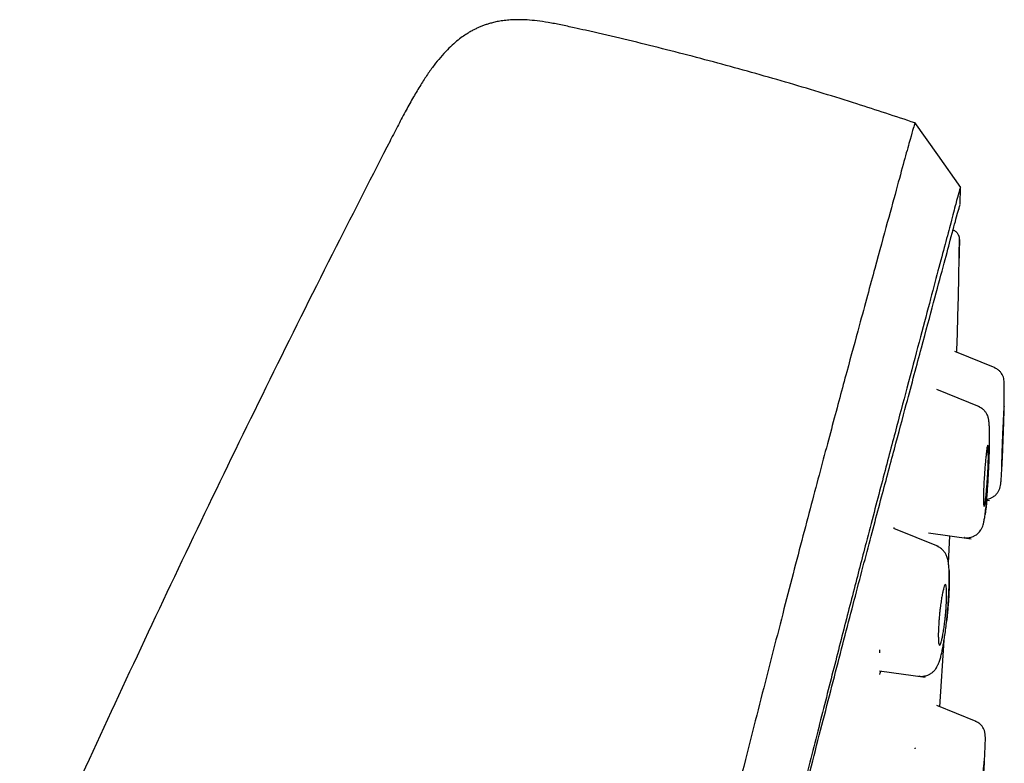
# Model space of a CAD drawing. Header units: millimetres. Extents: x 8 to 1894, y 12 to 2723.
# Tile 118 of 152: x 1461 to 1490, y 1880 to 1903. Entities that reach past the tile are written whole.
import ezdxf

# ---------------------------------------------------------------- set-up
doc = ezdxf.new("R2010")
doc.units = ezdxf.units.MM

msp = doc.modelspace()

# ---------------------------------------------------------------- linework, layer by layer
at = {"color": 7, "linetype": 'Continuous', "lineweight": 30}
for p, q in [((1488.753, 1896.978), (1488.761, 1897.5)), ((1488.737, 1895.931), (1488.719, 1895.176)), ((1488.737, 1895.931), (1488.736, 1895.944)), ((1488.736, 1895.93), (1488.736, 1895.93)), ((1489.804, 1892.089), (1488.595, 1892.577)), ((1489.334, 1890.922), (1488.051, 1891.44)), ((1489.55, 1888.131), (1489.629, 1888.12)), ((1488.102, 1886.739), (1486.769, 1887.278)), ((1486.777, 1887.274), (1486.776, 1887.309)), ((1487.807, 1887.152), (1489.089, 1886.971)), ((1488.404, 1886.247), (1488.447, 1887.062)), ((1488.443, 1887.062), (1489.089, 1886.971)), ((1488.88, 1887.01), (1488.878, 1887.011)), ((1488.144, 1881.943), (1488.273, 1883.932)), ((1486.344, 1883.561), (1486.347, 1883.648)), ((1486.341, 1883.019), (1487.702, 1882.828)), ((1487.524, 1882.861), (1487.519, 1882.863)), ((1489.238, 1881.501), (1488.053, 1881.98))]:
    msp.add_line(p, q, dxfattribs=at)
at = {"color": 7, "linetype": 'Continuous', "lineweight": 30, "flags": 128}
msp.add_lwpolyline([(1488.77, 1897.491), (1488.081, 1898.464), (1487.392, 1899.438)], dxfattribs=at)
at = {"color": 7, "linetype": 'Continuous', "lineweight": 30}
for points, knots in [([(1477.196, 1902.271), (1477.06, 1902.301), (1476.801, 1902.358), (1476.428, 1902.43), (1476.092, 1902.48), (1475.792, 1902.508), (1475.527, 1902.517), (1475.298, 1902.51), (1475.101, 1902.491), (1474.929, 1902.465), (1474.784, 1902.434), (1474.659, 1902.401), (1474.551, 1902.367), (1474.449, 1902.331), (1474.35, 1902.29), (1474.254, 1902.246), (1474.153, 1902.196), (1474.04, 1902.132), (1473.905, 1902.047), (1473.749, 1901.934), (1473.573, 1901.789), (1473.38, 1901.604), (1473.184, 1901.388), (1472.986, 1901.142), (1472.789, 1900.867), (1472.584, 1900.551), (1472.371, 1900.194), (1472.15, 1899.797), (1471.92, 1899.361), (1471.764, 1899.059), (1471.683, 1898.902)], [0, 0, 0, 0, 0.057239, 0.109316, 0.155924, 0.197144, 0.23326, 0.264634, 0.291619, 0.314508, 0.335933, 0.352618, 0.367672, 0.38251, 0.39716, 0.411648, 0.425996, 0.443558, 0.465246, 0.491512, 0.522658, 0.559099, 0.601343, 0.642598, 0.688865, 0.740419, 0.797421, 0.859867, 0.927544, 1, 1, 1, 1]), ([(1487.4, 1899.424), (1486.82, 1899.616), (1485.574, 1900.031), (1483.646, 1900.615), (1481.62, 1901.189), (1479.58, 1901.715), (1478.105, 1902.074), (1477.307, 1902.244), (1477.195, 1902.268)], [0, 0, 0, 0, 0.172895, 0.37158, 0.57029, 0.769021, 0.967764, 1, 1, 1, 1]), ([(1487.4, 1899.426), (1487.399, 1899.423), (1487.398, 1899.418), (1487.357, 1899.29), (1487.264, 1898.968), (1487.108, 1898.4), (1486.882, 1897.573), (1486.585, 1896.491), (1486.211, 1895.12), (1485.797, 1893.6), (1485.363, 1891.997), (1484.933, 1890.4), (1484.437, 1888.545), (1483.871, 1886.4), (1483.247, 1883.984), (1482.54, 1881.22), (1481.758, 1878.144), (1480.913, 1874.799), (1480.06, 1871.415), (1479.204, 1868.018), (1478.067, 1863.495), (1476.639, 1857.838), (1474.924, 1851.061), (1473.207, 1844.312), (1471.492, 1837.582), (1469.8, 1831.001), (1468.137, 1824.548), (1466.504, 1818.223), (1465.095, 1812.764), (1463.913, 1808.18), (1462.956, 1804.467), (1462.004, 1800.765), (1461.389, 1798.364), (1461.08, 1797.158)], [0, 0, 0, 0, 0.030104, 0.061035, 0.09217, 0.123409, 0.154679, 0.185995, 0.217455, 0.249147, 0.270468, 0.291994, 0.313775, 0.335843, 0.357877, 0.379688, 0.405541, 0.431088, 0.456365, 0.481427, 0.506312, 0.555772, 0.604988, 0.653967, 0.702726, 0.751547, 0.797345, 0.843352, 0.889543, 0.91688, 0.944369, 0.972053, 1, 1, 1, 1]), ([(1471.685, 1898.901), (1471.142, 1897.841), (1469.961, 1895.539), (1468.183, 1891.973), (1466.342, 1888.204), (1464.537, 1884.416), (1462.767, 1880.609), (1461.036, 1876.787), (1459.463, 1873.222), (1458.041, 1869.917), (1456.762, 1866.88), (1455.509, 1863.831), (1454.282, 1860.774), (1453.081, 1857.705), (1451.905, 1854.625), (1450.94, 1852.025), (1450.172, 1849.915), (1449.592, 1848.295), (1449.097, 1846.893), (1448.689, 1845.721), (1448.368, 1844.794), (1448.057, 1843.886), (1447.609, 1842.565), (1447.026, 1840.822), (1446.318, 1838.655), (1445.547, 1836.24), (1444.719, 1833.574), (1443.841, 1830.654), (1442.99, 1827.725), (1442.115, 1824.601), (1441.227, 1821.281), (1440.539, 1818.624), (1440.179, 1817.131), (1440.102, 1816.815)], [0, 0, 0, 0, 0.04053, 0.088045, 0.135595, 0.183282, 0.230864, 0.278465, 0.326058, 0.363494, 0.400885, 0.438222, 0.475671, 0.512992, 0.550367, 0.587873, 0.607366, 0.626802, 0.646436, 0.657945, 0.669039, 0.679817, 0.690625, 0.716501, 0.742365, 0.768208, 0.802768, 0.837361, 0.871979, 0.90659, 0.947748, 0.988943, 1, 1, 1, 1]), ([(1488.761, 1897.5), (1488.76, 1897.497), (1488.759, 1897.491), (1488.721, 1897.359), (1488.631, 1897.034), (1488.492, 1896.506), (1488.31, 1895.816), (1488.098, 1895.019), (1487.84, 1894.052), (1487.533, 1892.895), (1487.189, 1891.601), (1486.812, 1890.178), (1486.407, 1888.646), (1485.984, 1887.037), (1485.556, 1885.39), (1485.139, 1883.763), (1484.693, 1882.017), (1484.174, 1879.972), (1483.577, 1877.621), (1482.905, 1874.969), (1482.219, 1872.261), (1481.522, 1869.517), (1480.819, 1866.75), (1479.876, 1863.045), (1478.687, 1858.392), (1477.252, 1852.796), (1475.812, 1847.199), (1474.367, 1841.607), (1472.92, 1836.018), (1471.542, 1830.727), (1470.24, 1825.732), (1469.013, 1821.034), (1467.786, 1816.341), (1466.714, 1812.242), (1465.797, 1808.738), (1465.036, 1805.824), (1464.281, 1802.934), (1463.535, 1800.071), (1463.054, 1798.211), (1462.813, 1797.28)], [0, 0, 0, 0, 0.028657, 0.059931, 0.091243, 0.122575, 0.147653, 0.172734, 0.197819, 0.222923, 0.248054, 0.269019, 0.29001, 0.311027, 0.326807, 0.342593, 0.358374, 0.374143, 0.395141, 0.416114, 0.437061, 0.457985, 0.478885, 0.499763, 0.541481, 0.58316, 0.624802, 0.666395, 0.707959, 0.749543, 0.784513, 0.81951, 0.85453, 0.889572, 0.911613, 0.933673, 0.955754, 0.977859, 1, 1, 1, 1]), ([(1462.978, 1797.357), (1463.261, 1798.477), (1463.835, 1800.747), (1464.746, 1804.29), (1465.679, 1807.904), (1466.629, 1811.558), (1467.687, 1815.624), (1468.856, 1820.109), (1470.134, 1825.008), (1471.57, 1830.525), (1473.161, 1836.647), (1474.892, 1843.369), (1476.616, 1850.091), (1478.335, 1856.809), (1479.759, 1862.4), (1480.893, 1866.856), (1481.741, 1870.182), (1482.578, 1873.461), (1483.396, 1876.663), (1484.143, 1879.572), (1484.808, 1882.153), (1485.388, 1884.391), (1485.915, 1886.399), (1486.382, 1888.156), (1486.792, 1889.69), (1487.209, 1891.248), (1487.609, 1892.741), (1487.97, 1894.084), (1488.256, 1895.147), (1488.495, 1896.043), (1488.664, 1896.677), (1488.744, 1896.947), (1488.748, 1896.962), (1488.75, 1896.968)], [0, 0, 0, 0, 0.027138, 0.055003, 0.08282, 0.110676, 0.138617, 0.175382, 0.212333, 0.24942, 0.300022, 0.350603, 0.401162, 0.451703, 0.502314, 0.527759, 0.553282, 0.578767, 0.604175, 0.629695, 0.651006, 0.672223, 0.693523, 0.714853, 0.736105, 0.757346, 0.789248, 0.820987, 0.852367, 0.883608, 0.925248, 0.967075, 1, 1, 1, 1]), ([(1488.713, 1896.82), (1488.714, 1896.823), (1488.716, 1896.831), (1488.72, 1896.841), (1488.723, 1896.851), (1488.725, 1896.857), (1488.726, 1896.861), (1488.727, 1896.863), (1488.727, 1896.865), (1488.728, 1896.865), (1488.728, 1896.865)], [0, 0, 0, 0, 0.1088168, 0.2810055, 0.4393062, 0.5817724, 0.7066854, 0.8183023, 0.9182059, 1, 1, 1, 1]), ([(1488.742, 1896.9), (1488.742, 1896.901), (1488.743, 1896.902), (1488.743, 1896.904), (1488.743, 1896.905), (1488.743, 1896.905), (1488.743, 1896.905)], [0, 0, 0, 0, 0.279506, 0.583905, 0.94124, 1, 1, 1, 1]), ([(1488.517, 1896.226), (1488.547, 1896.214), (1488.608, 1896.191), (1488.681, 1896.123), (1488.706, 1896.064), (1488.718, 1896.036)], [0, 0, 0, 0, 0.333366, 0.685696, 1, 1, 1, 1]), ([(1488.737, 1895.931), (1488.736, 1895.952), (1488.733, 1895.991), (1488.722, 1896.04), (1488.704, 1896.07), (1488.7, 1896.077)], [0, 0, 0, 0, 0.461119, 0.883852, 1, 1, 1, 1]), ([(1488.656, 1892.553), (1488.666, 1892.888), (1488.702, 1894.014), (1488.721, 1895.139), (1488.735, 1895.93)], [0, 0, 0, 0, 0.298059, 1, 1, 1, 1]), ([(1490.071, 1890.915), (1490.072, 1890.946), (1490.074, 1891.043), (1490.076, 1891.187), (1490.077, 1891.343), (1490.077, 1891.473), (1490.075, 1891.591), (1490.072, 1891.687), (1490.064, 1891.767), (1490.041, 1891.844), (1490.002, 1891.917), (1489.949, 1891.983), (1489.876, 1892.047), (1489.812, 1892.077), (1489.78, 1892.092)], [0, 0, 0, 0, 0.0528338, 0.166173, 0.2732139, 0.3739549, 0.4684124, 0.5846376, 0.6872004, 0.7751958, 0.8343735, 0.8901152, 0.9446807, 1, 1, 1, 1]), ([(1488.877, 1887.006), (1488.927, 1887.004), (1489.017, 1886.999), (1489.131, 1887.032), (1489.21, 1887.073), (1489.277, 1887.12), (1489.335, 1887.178), (1489.384, 1887.246), (1489.419, 1887.316), (1489.446, 1887.396), (1489.468, 1887.489), (1489.491, 1887.615), (1489.513, 1887.777), (1489.534, 1887.962), (1489.553, 1888.162), (1489.57, 1888.371), (1489.587, 1888.605), (1489.602, 1888.856), (1489.615, 1889.111), (1489.625, 1889.355), (1489.632, 1889.582), (1489.636, 1889.785), (1489.637, 1889.965), (1489.636, 1890.12), (1489.633, 1890.253), (1489.627, 1890.375), (1489.619, 1890.479), (1489.606, 1890.572), (1489.578, 1890.66), (1489.535, 1890.741), (1489.48, 1890.813), (1489.404, 1890.88), (1489.338, 1890.912), (1489.305, 1890.928)], [0, 0, 0, 0, 0.026623, 0.048308, 0.063563, 0.075118, 0.094717, 0.11157, 0.136813, 0.166707, 0.201836, 0.241279, 0.284766, 0.332354, 0.370776, 0.411554, 0.454767, 0.50054, 0.54619, 0.589904, 0.631736, 0.671501, 0.709113, 0.744612, 0.778007, 0.809302, 0.847764, 0.882359, 0.913694, 0.935867, 0.957454, 0.978798, 1, 1, 1, 1]), ([(1490.021, 1890.023), (1490.023, 1890.059), (1490.026, 1890.13), (1490.031, 1890.262), (1490.038, 1890.408), (1490.045, 1890.554), (1490.05, 1890.651), (1490.053, 1890.713), (1490.055, 1890.753), (1490.059, 1890.812), (1490.063, 1890.879), (1490.067, 1890.93), (1490.07, 1890.947), (1490.072, 1890.929), (1490.072, 1890.877), (1490.071, 1890.79), (1490.069, 1890.686), (1490.066, 1890.579), (1490.063, 1890.479), (1490.06, 1890.399), (1490.058, 1890.345), (1490.058, 1890.319), (1490.057, 1890.286), (1490.055, 1890.229), (1490.051, 1890.139), (1490.047, 1890.036), (1490.044, 1889.943), (1490.041, 1889.871), (1490.036, 1889.762), (1490.029, 1889.627), (1490.023, 1889.482), (1490.018, 1889.387), (1490.015, 1889.326), (1490.012, 1889.286), (1490.009, 1889.227), (1490.004, 1889.16), (1490, 1889.109), (1489.997, 1889.092), (1489.995, 1889.11), (1489.995, 1889.162), (1489.996, 1889.248), (1489.998, 1889.338), (1490, 1889.411), (1490.001, 1889.452), (1490.002, 1889.501), (1490.004, 1889.555), (1490.006, 1889.622), (1490.009, 1889.703), (1490.012, 1889.8), (1490.017, 1889.908), (1490.02, 1889.984), (1490.021, 1890.023)], [0, 0, 0, 0, 0.019091, 0.037089, 0.070322, 0.099477, 0.124884, 0.135817, 0.146644, 0.157418, 0.189128, 0.219964, 0.249822, 0.279591, 0.310207, 0.341991, 0.374727, 0.39439, 0.415135, 0.437225, 0.440853, 0.44567, 0.451672, 0.458861, 0.47687, 0.499747, 0.512877, 0.525517, 0.537739, 0.571238, 0.600319, 0.624748, 0.635681, 0.646586, 0.657399, 0.68896, 0.719803, 0.749711, 0.779114, 0.809718, 0.841467, 0.874626, 0.883191, 0.892615, 0.902933, 0.9142, 0.926331, 0.942621, 0.960306, 0.979471, 1, 1, 1, 1]), ([(1489.55, 1888.158), (1489.552, 1888.158), (1489.592, 1888.158), (1489.659, 1888.184), (1489.738, 1888.222), (1489.792, 1888.262), (1489.833, 1888.299), (1489.864, 1888.335), (1489.887, 1888.366), (1489.916, 1888.416), (1489.944, 1888.485), (1489.964, 1888.573), (1489.976, 1888.668), (1489.987, 1888.793), (1489.998, 1888.954), (1490.009, 1889.14), (1490.019, 1889.343), (1490.029, 1889.555), (1490.037, 1889.754), (1490.041, 1889.883), (1490.043, 1889.929)], [0, 0, 0, 0, 0.00145, 0.046697, 0.078236, 0.101775, 0.124026, 0.146025, 0.168827, 0.192284, 0.256698, 0.325469, 0.400589, 0.484406, 0.577566, 0.680239, 0.763592, 0.852435, 0.946965, 1, 1, 1, 1]), ([(1489.48, 1888.875), (1489.482, 1888.909), (1489.486, 1888.977), (1489.496, 1889.108), (1489.509, 1889.262), (1489.525, 1889.425), (1489.545, 1889.6), (1489.564, 1889.744), (1489.579, 1889.786), (1489.587, 1889.774), (1489.591, 1889.751), (1489.595, 1889.68), (1489.598, 1889.536), (1489.6, 1889.353), (1489.596, 1889.196), (1489.588, 1889.027), (1489.58, 1888.875), (1489.572, 1888.747), (1489.562, 1888.615), (1489.549, 1888.461), (1489.533, 1888.298), (1489.518, 1888.163), (1489.505, 1888.061), (1489.49, 1887.97), (1489.48, 1887.938), (1489.471, 1887.948), (1489.466, 1887.959), (1489.46, 1887.984), (1489.454, 1888.034), (1489.45, 1888.121), (1489.45, 1888.247), (1489.455, 1888.415), (1489.465, 1888.628), (1489.475, 1888.79), (1489.48, 1888.875)], [0, 0, 0, 0, 0.018151, 0.035853, 0.070435, 0.103563, 0.135483, 0.195279, 0.250377, 0.266586, 0.282689, 0.314095, 0.374918, 0.406073, 0.437331, 0.46836, 0.499611, 0.517762, 0.535608, 0.570271, 0.603609, 0.635412, 0.666137, 0.695486, 0.750359, 0.761918, 0.775052, 0.789829, 0.815358, 0.844604, 0.877777, 0.914674, 0.955259, 1, 1, 1, 1]), ([(1489.552, 1888.131), (1489.552, 1888.125), (1489.546, 1888.063), (1489.537, 1887.971), (1489.524, 1887.855), (1489.513, 1887.768), (1489.507, 1887.721), (1489.504, 1887.701)], [0, 0, 0, 0, 0.032698, 0.346699, 0.584307, 0.820184, 1, 1, 1, 1]), ([(1487.519, 1882.859), (1487.545, 1882.856), (1487.596, 1882.851), (1487.686, 1882.859), (1487.764, 1882.881), (1487.825, 1882.909), (1487.859, 1882.928), (1487.902, 1882.955), (1487.949, 1882.993), (1487.996, 1883.043), (1488.031, 1883.09), (1488.064, 1883.142), (1488.101, 1883.215), (1488.139, 1883.313), (1488.173, 1883.429), (1488.205, 1883.561), (1488.235, 1883.709), (1488.264, 1883.871), (1488.291, 1884.043), (1488.319, 1884.241), (1488.345, 1884.463), (1488.37, 1884.703), (1488.391, 1884.948), (1488.407, 1885.184), (1488.419, 1885.403), (1488.425, 1885.6), (1488.427, 1885.775), (1488.426, 1885.928), (1488.421, 1886.073), (1488.411, 1886.203), (1488.395, 1886.321), (1488.365, 1886.432), (1488.318, 1886.532), (1488.256, 1886.617), (1488.174, 1886.695), (1488.101, 1886.731), (1488.064, 1886.749)], [0, 0, 0, 0, 0.015313, 0.029148, 0.051135, 0.061067, 0.068244, 0.074908, 0.092055, 0.10501, 0.117526, 0.136774, 0.162854, 0.191929, 0.229506, 0.267017, 0.308268, 0.34215, 0.378548, 0.417489, 0.459038, 0.50333, 0.548186, 0.59123, 0.632499, 0.671782, 0.709048, 0.744344, 0.777683, 0.819085, 0.857277, 0.893465, 0.920086, 0.946696, 0.973409, 1, 1, 1, 1]), ([(1488.423, 1886.024), (1488.424, 1886.008), (1488.427, 1885.96), (1488.43, 1885.857), (1488.43, 1885.72), (1488.427, 1885.565), (1488.421, 1885.396), (1488.411, 1885.217), (1488.398, 1885.031), (1488.388, 1884.903), (1488.382, 1884.84)], [0, 0, 0, 0, 0.065729, 0.199144, 0.331635, 0.46434, 0.599509, 0.732742, 0.866896, 1, 1, 1, 1]), ([(1488.136, 1884.721), (1488.138, 1884.742), (1488.143, 1884.784), (1488.15, 1884.846), (1488.162, 1884.947), (1488.181, 1885.083), (1488.207, 1885.241), (1488.233, 1885.375), (1488.257, 1885.48), (1488.286, 1885.579), (1488.311, 1885.617), (1488.33, 1885.589), (1488.341, 1885.534), (1488.348, 1885.443), (1488.35, 1885.337), (1488.349, 1885.24), (1488.348, 1885.167), (1488.343, 1885.058), (1488.335, 1884.923), (1488.325, 1884.779), (1488.317, 1884.681), (1488.31, 1884.611), (1488.303, 1884.549), (1488.291, 1884.447), (1488.272, 1884.311), (1488.246, 1884.153), (1488.221, 1884.018), (1488.196, 1883.913), (1488.167, 1883.814), (1488.141, 1883.777), (1488.121, 1883.805), (1488.109, 1883.858), (1488.102, 1883.949), (1488.1, 1884.064), (1488.101, 1884.185), (1488.107, 1884.318), (1488.115, 1884.467), (1488.126, 1884.612), (1488.134, 1884.691), (1488.136, 1884.721)], [0, 0, 0, 0, 0.0111747, 0.022206, 0.0331499, 0.0657761, 0.0976972, 0.1292516, 0.1602036, 0.1907984, 0.2504326, 0.2776497, 0.3073627, 0.3399015, 0.3750514, 0.3921275, 0.4079127, 0.4225377, 0.459125, 0.4847786, 0.4997201, 0.5108859, 0.521963, 0.5330071, 0.565751, 0.5978915, 0.629294, 0.6603711, 0.6908226, 0.7502578, 0.7767297, 0.8062753, 0.8390244, 0.8749943, 0.8996095, 0.9218033, 0.9580119, 0.9841936, 1, 1, 1, 1]), ([(1488.382, 1884.84), (1488.377, 1884.776), (1488.367, 1884.666), (1488.355, 1884.557), (1488.349, 1884.511)], [0, 0, 0, 0, 0.57767, 1, 1, 1, 1]), ([(1486.344, 1882.909), (1486.355, 1882.937), (1486.365, 1882.965), (1486.377, 1883.012), (1486.377, 1883.014)], [0, 0, 0, 0, 0.955566, 1, 1, 1, 1]), ([(1489.481, 1880.298), (1489.483, 1880.332), (1489.489, 1880.431), (1489.497, 1880.578), (1489.504, 1880.734), (1489.508, 1880.865), (1489.51, 1880.984), (1489.509, 1881.081), (1489.502, 1881.164), (1489.48, 1881.245), (1489.441, 1881.322), (1489.388, 1881.391), (1489.313, 1881.457), (1489.248, 1881.489), (1489.215, 1881.504)], [0, 0, 0, 0, 0.05769, 0.16891, 0.274083, 0.373209, 0.466294, 0.581045, 0.682639, 0.770752, 0.830706, 0.887663, 0.94359, 1, 1, 1, 1]), ([(1487.405, 1880.68), (1487.407, 1880.687), (1487.411, 1880.702), (1487.412, 1880.708), (1487.412, 1880.711)], [0, 0, 0, 0, 0.444515, 1, 1, 1, 1]), ([(1489.386, 1879.451), (1489.389, 1879.487), (1489.395, 1879.557), (1489.407, 1879.692), (1489.422, 1879.848), (1489.438, 1880.009), (1489.455, 1880.178), (1489.47, 1880.32), (1489.476, 1880.366), (1489.48, 1880.351), (1489.482, 1880.32), (1489.482, 1880.261), (1489.479, 1880.17), (1489.47, 1880.042), (1489.457, 1879.874), (1489.44, 1879.671), (1489.424, 1879.485), (1489.412, 1879.337), (1489.399, 1879.2), (1489.384, 1879.041), (1489.367, 1878.877), (1489.353, 1878.745), (1489.343, 1878.646), (1489.335, 1878.561), (1489.33, 1878.527), (1489.326, 1878.542), (1489.324, 1878.575), (1489.325, 1878.636), (1489.328, 1878.728), (1489.337, 1878.857), (1489.35, 1879.024), (1489.367, 1879.226), (1489.38, 1879.374), (1489.386, 1879.451)], [0, 0, 0, 0, 0.018935, 0.037307, 0.072889, 0.106653, 0.138555, 0.196888, 0.248411, 0.270034, 0.294433, 0.321592, 0.351423, 0.384133, 0.419478, 0.457744, 0.498802, 0.517806, 0.536456, 0.572279, 0.606357, 0.638428, 0.668874, 0.697486, 0.749212, 0.771516, 0.796264, 0.823749, 0.853705, 0.886305, 0.921549, 0.959333, 1, 1, 1, 1])]:
    msp.add_open_spline(points, degree=3, knots=knots, dxfattribs=at)

doc.saveas('drawing.dxf')
